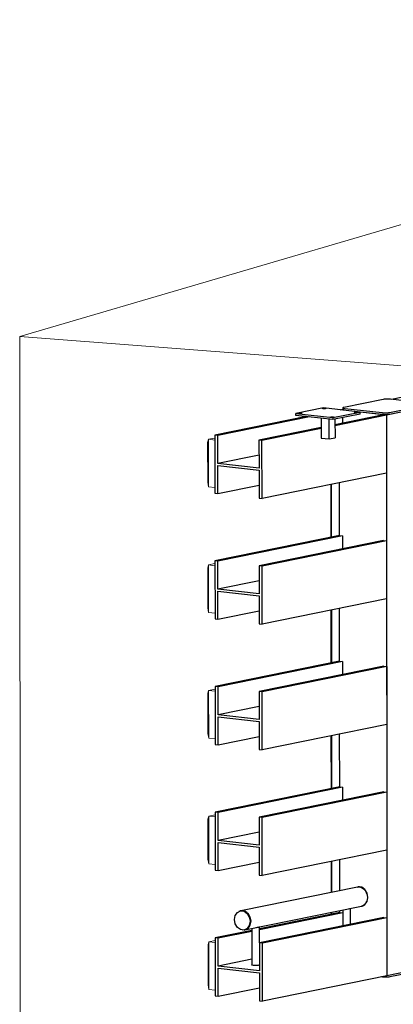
# Model space of a CAD drawing. Header units: millimetres. Extents: x -236694 to -141708, y -41476 to 103952.
# Tile 68 of 103: x -176681 to -174770, y 23291 to 28327. Entities that reach past the tile are written whole.
import ezdxf

# ---------------------------------------------------------------- set-up
doc = ezdxf.new("R2010")
doc.units = ezdxf.units.MM
for name, color, linetype, lineweight in [('N-CO-BC-BETONVORM-G', 50, 'Continuous', 25), ('N-CO-KC-KUNSTSTOFVORM-G', 7, 'Continuous', 13), ('N-CO-SC-STAALVORM-G', 10, 'Continuous', 25), ('X-XX-AL-VERWIJZING_DOORSNEDE-G-5', 8, 'Continuous', 18)]:
    doc.layers.add(name, color=color, linetype=linetype, lineweight=lineweight)

# ---------------------------------------------------------------- blocks, each defined once
blk = doc.blocks.new('GM_afdekklepje - GM_afdekklepje-V169-3D dubbel geleidewerk Copy 1')
at = {"layer": 'N-CO-SC-STAALVORM-G'}
for p, q in [((191315.7, 26341.2), (191315.7, 26331.3)), ((191521.4, 26384.3), (191321, 26343.6)), ((191326.6, 26338), (191516, 26317)), ((191553.8, 26317.8), (191754.2, 26358.5)), ((191754.2, 26348.6), (191553.8, 26307.9)), ((191748.7, 26364.2), (191559.2, 26385.2)), ((191759.6, 26351), (191759.5, 26360.9)), ((191516, 26307.1), (191404.9, 26319.4))]:
    blk.add_line(p, q, dxfattribs=at)
for points in [[(191321, 26343.6, 0), (191317.6, 26342.7, 0), (191315.9, 26341.7, 0), (191316, 26340.6, 0), (191317.9, 26339.6, 0), (191321.5, 26338.7, 0), (191326.6, 26338, 0)], [(191559.2, 26385.2, 0), (191553.1, 26385.7, 0), (191546.2, 26385.9, 0), (191539.2, 26385.9, 0), (191532.4, 26385.6, 0), (191526.4, 26385.1, 0), (191521.4, 26384.3, 0)], [(191754.2, 26358.5, 0), (191757.6, 26359.4, 0), (191759.4, 26360.4, 0), (191759.3, 26361.5, 0), (191757.3, 26362.5, 0), (191753.7, 26363.4, 0), (191748.7, 26364.2, 0)], [(191759.6, 26351, 0), (191759.4, 26350.6, 0), (191757.7, 26349.5, 0), (191754.2, 26348.6, 0)], [(191320.8, 26329, 0), (191317.9, 26329.7, 0), (191316, 26330.7, 0), (191315.9, 26331.8, 0)], [(191516, 26317, 0), (191522.2, 26316.5, 0), (191529, 26316.2, 0), (191536.1, 26316.2, 0), (191542.9, 26316.5, 0), (191548.9, 26317.1, 0), (191553.8, 26317.8, 0)], [(191553.8, 26307.9, 0), (191548.9, 26307.2, 0), (191542.9, 26306.6, 0), (191536.1, 26306.3, 0), (191529, 26306.3, 0), (191522.2, 26306.6, 0), (191516, 26307.1, 0)]]:
    blk.add_polyline3d(points, dxfattribs=at)
blk = doc.blocks.new('GM_afdekklepje - GM_afdekklepje-V172-3D dubbel geleidewerk Copy 1')
at = {"layer": 'N-CO-SC-STAALVORM-G'}
for p, q in [((191756.4, 23471.6), (191556, 23431)), ((191761.7, 23474.1), (191761.7, 23483.9)), ((191518.2, 23430.1), (191512.4, 23430.8))]:
    blk.add_line(p, q, dxfattribs=at)
for points in [[(191761.7, 23474.1, 0), (191761.5, 23473.6, 0), (191759.8, 23472.6, 0), (191756.4, 23471.6, 0)], [(191556, 23431, 0), (191551.1, 23430.2, 0), (191545, 23429.7, 0), (191538.2, 23429.4, 0), (191531.2, 23429.3, 0), (191524.3, 23429.6, 0), (191518.2, 23430.1, 0)]]:
    blk.add_polyline3d(points, dxfattribs=at)
blk = doc.blocks.new('GM_Hakorit_2850 - GM_Hakorit_2850-V174-3D dubbel geleidewerk Copy 1')
at = {"layer": 'N-CO-KC-KUNSTSTOFVORM-G'}
for p, q in [((191254, 25949.2), (191254.2, 25678.7)), ((191258.1, 25950), (191258.3, 25679.6)), ((191298.2, 25958.2), (191298.4, 25687.7)), ((191254.5, 25306.6), (191254.7, 25036.1)), ((191258.6, 25307.4), (191258.8, 25036.9)), ((191298.7, 25315.6), (191298.9, 25045.1)), ((191254.9, 24664), (191255.1, 24393.5)), ((191259.1, 24664.8), (191259.3, 24394.3)), ((191299.2, 24672.9), (191299.4, 24402.5)), ((191255.4, 24021.3), (191255.5, 23863)), ((191259.5, 24022.2), (191259.7, 23863.8)), ((191299.7, 24030.3), (191299.8, 23871.9)), ((191299.9, 23769.9), (191299.9, 23759.8)), ((191255.6, 23760.9), (191255.6, 23750.9)), ((191259.7, 23761.8), (191259.7, 23751.7))]:
    blk.add_line(p, q, dxfattribs=at)
blk = doc.blocks.new('GM_Hakorit_1045 - GM_Hakorit_1045-3715410-3D dubbel geleidewerk Copy 1')
at = {"layer": 'N-CO-KC-KUNSTSTOFVORM-G'}
for p, q in [((190628.6, 26180.4), (190661.4, 26187.1)), ((190624.5, 26164.8), (190628.6, 26180.4)), ((190624.6, 25961.2), (190624.5, 26164.8)), ((190661.4, 26176.8), (190628.6, 26180.4)), ((190628.6, 26180.4), (190628.8, 25937.2)), ((190628.8, 25937.2), (190624.6, 25961.2)), ((190628.8, 25937.2), (190661.6, 25933.6))]:
    blk.add_line(p, q, dxfattribs=at)
blk = doc.blocks.new('GM_Haalbuis_1000 - GM_Haalbuis_1000-V201-3D dubbel geleidewerk Copy 1')
at = {"layer": 'N-CO-SC-STAALVORM-G'}
for p, q in [((191390.9, 23890.4), (190794.4, 23769.4)), ((191393.8, 23891), (191390.9, 23890.4)), ((191398.8, 23891.6), (191394.8, 23891.2)), ((191409.7, 23888.6), (191408.4, 23889.1)), ((190794.4, 23769.4), (190791.4, 23768.8)), ((190795.4, 23769.6), (190813.2, 23767.6)), ((190814.3, 23671.4), (191410.7, 23792.4)), ((191315.2, 23773), (191315.3, 23692.2)), ((191355.3, 23700.3), (191355.2, 23781.3)), ((191410.7, 23792.4), (191413.7, 23793)), ((191412.7, 23792.8), (191418.8, 23794.5)), ((190811.3, 23670.8), (190814.3, 23671.4)), ((190850, 23678.6), (190850.1, 23492.2)), ((190890.1, 23605.9), (190890, 23686.9))]:
    blk.add_line(p, q, dxfattribs=at)
for points in [[(191390.4, 23890.3, 0), (191400.8, 23890.9, 0), (191411.2, 23888, 0), (191420.8, 23882, 0), (191429.2, 23873.2, 0), (191435.5, 23862.3, 0), (191439.6, 23849.9, 0), (191440.9, 23837, 0)], [(191393.1, 23890.8, 0), (191391.8, 23890.6, 0), (191390.9, 23890.4, 0)], [(191443.9, 23837.6, 0), (191439.9, 23859.5, 0), (191428.8, 23877.9, 0), (191412.7, 23889.2, 0), (191402.6, 23891.5, 0)], [(191426.9, 23876.1, 0), (191425.8, 23877.3, 0), (191424.5, 23878.7, 0)], [(191440.9, 23837, 0), (191439.6, 23824.3, 0), (191435.6, 23812.8, 0), (191429.2, 23803.3, 0), (191420.9, 23796.4, 0), (191411.2, 23792.5, 0), (191410.7, 23792.4, 0)], [(191422, 23796, 0), (191428.8, 23800.6, 0), (191440, 23816.6, 0), (191443.9, 23837.6, 0)], [(191437.6, 23856.9, 0), (191436.9, 23858.9, 0), (191436.5, 23860, 0)], [(190761.2, 23724.2, 0), (190765.2, 23745.2, 0), (190776.3, 23761.2, 0), (190792.4, 23769, 0), (190810.3, 23767, 0), (190826.4, 23755.7, 0), (190837.5, 23737.2, 0), (190841.5, 23715.3, 0)], [(190812, 23768.1, 0), (190804.3, 23769.8, 0), (190796.3, 23769.7, 0)], [(191336.4, 23777.3, 0), (191343.1, 23779, 0), (191348.9, 23780.5, 0), (191353.1, 23781.3, 0), (191355.1, 23781.4, 0), (191355.2, 23781.3, 0)], [(191424.4, 23798.8, 0), (191425.9, 23800, 0), (191426.9, 23801, 0)], [(191436.5, 23814.9, 0), (191437, 23816, 0), (191437.7, 23817.8, 0)], [(190841.5, 23715.3, 0), (190837.5, 23694.3, 0), (190826.4, 23678.4, 0), (190810.3, 23670.6, 0), (190792.5, 23672.6, 0), (190776.4, 23683.9, 0), (190765.2, 23702.4, 0), (190761.2, 23724.2, 0)], [(190788.8, 23767.7, 0), (190784.3, 23765.4, 0), (190783.1, 23764.7, 0)], [(190813.8, 23767.4, 0), (190829.3, 23756.3, 0), (190840.5, 23737.8, 0), (190844.5, 23715.9, 0)], [(190828.1, 23757.6, 0), (190824.4, 23761, 0), (190814.7, 23767, 0), (190813.8, 23767.4, 0)], [(190840, 23739, 0), (190839.1, 23741.3, 0), (190832.7, 23752.2, 0), (190830.4, 23755.1, 0)], [(190844.5, 23715.9, 0), (190843.1, 23728.9, 0), (190841.2, 23735.9, 0)], [(190802.5, 23671.2, 0), (190804.4, 23671, 0), (190806.4, 23670.8, 0)], [(190844.5, 23715.9, 0), (190840.5, 23694.9, 0), (190829.4, 23679, 0), (190813.3, 23671.2, 0)], [(190813.7, 23671.3, 0), (190814.8, 23671.5, 0), (190824.4, 23675.4, 0), (190828.1, 23677.9, 0)], [(190830.5, 23679.9, 0), (190832.8, 23682.3, 0), (190839.1, 23691.8, 0), (190840.1, 23693.9, 0)], [(190841.2, 23696.7, 0), (190843.1, 23703.3, 0), (190844.5, 23715.9, 0)], [(190871.2, 23682.9, 0), (190877.9, 23684.6, 0), (190883.7, 23686.1, 0), (190887.9, 23686.9, 0), (190889.9, 23687, 0), (190890, 23686.9, 0)], [(190858.2, 23489.8, 0), (190854.5, 23490.3, 0), (190851.8, 23491, 0), (190850.4, 23491.7, 0), (190850.3, 23492.5, 0)], [(190888.7, 23491.1, 0), (190886.2, 23490.4, 0), (190882.6, 23489.8, 0), (190878.1, 23489.4, 0), (190873.1, 23489.2, 0), (190867.8, 23489.2, 0), (190862.8, 23489.4, 0), (190858.2, 23489.8, 0)]]:
    blk.add_polyline3d(points, dxfattribs=at)
blk = doc.blocks.new('GM_Bevestigingsplaat radardetector2 - GM_Bevestigingsplaat radardetector2-3834855-3D dubbel geleidewerk Copy 1')
at = {"layer": 'N-CO-SC-STAALVORM-G'}
for p, q in [((196135.1, 27338.7), (195994.9, 27310.2)), ((195994.9, 27310.2), (196183.5, 27289.3)), ((195994.9, 27300.3), (195994.9, 27310.2)), ((196183.5, 27279.4), (195994.9, 27300.3)), ((196323.7, 27317.7), (196135.1, 27338.7)), ((196183.5, 27289.3), (196323.7, 27317.7)), ((196323.7, 27307.9), (196183.5, 27279.4)), ((196323.7, 27307.9), (196323.7, 27317.7)), ((196124.4, 27286), (196124.4, 27184.7)), ((196164.6, 27180.2), (196164.5, 27281.5)), ((196183.5, 27289.3), (196183.5, 27279.4)), ((196194.3, 27281.6), (196194.4, 27186.3)), ((196124.4, 27184.7), (196164.6, 27180.2)), ((196164.6, 27180.2), (196194.4, 27186.3))]:
    blk.add_line(p, q, dxfattribs=at)
for points in [[(196015.2, 27309.9, 0), (196013.9, 27310.1, 0), (196013, 27310.4, 0), (196012.5, 27310.6, 0), (196012.4, 27310.9, 0), (196012.9, 27311.2, 0), (196013.8, 27311.4, 0), (196015.1, 27311.6, 0), (196016.6, 27311.8, 0), (196018.4, 27311.8, 0), (196020.2, 27311.8, 0), (196022, 27311.8, 0), (196023.6, 27311.6, 0)], [(196023.6, 27311.6, 0), (196024.9, 27311.4, 0), (196025.8, 27311.2, 0), (196026.3, 27310.9, 0), (196026.4, 27310.7, 0), (196025.9, 27310.4, 0), (196025, 27310.2, 0), (196023.7, 27310, 0), (196022.2, 27309.8, 0), (196020.4, 27309.7, 0), (196018.6, 27309.7, 0), (196016.8, 27309.8, 0), (196015.2, 27309.9, 0)], [(196134.5, 27334.1, 0), (196133.2, 27334.3, 0), (196132.3, 27334.6, 0), (196131.8, 27334.8, 0), (196131.7, 27335.1, 0), (196132.2, 27335.4, 0), (196133.1, 27335.6, 0), (196134.3, 27335.8, 0), (196135.9, 27336, 0), (196137.7, 27336, 0), (196139.5, 27336, 0), (196141.3, 27336, 0), (196142.9, 27335.8, 0)], [(196142.9, 27335.8, 0), (196144.2, 27335.7, 0), (196145.1, 27335.4, 0), (196145.6, 27335.2, 0), (196145.6, 27334.9, 0), (196145.2, 27334.6, 0), (196144.3, 27334.4, 0), (196143, 27334.2, 0), (196141.5, 27334, 0), (196139.7, 27334, 0), (196137.9, 27333.9, 0), (196136.1, 27334, 0), (196134.5, 27334.1, 0)], [(196175.8, 27292.1, 0), (196174.4, 27292.3, 0), (196173.5, 27292.6, 0), (196173, 27292.8, 0), (196173, 27293.1, 0), (196173.4, 27293.4, 0), (196174.3, 27293.6, 0), (196175.6, 27293.8, 0), (196177.1, 27293.9, 0), (196178.9, 27294, 0), (196180.7, 27294, 0), (196182.5, 27294, 0), (196184.1, 27293.8, 0)], [(196184.1, 27293.8, 0), (196185.4, 27293.6, 0), (196186.4, 27293.4, 0), (196186.9, 27293.1, 0), (196186.9, 27292.9, 0), (196186.4, 27292.6, 0), (196185.5, 27292.4, 0), (196184.3, 27292.2, 0), (196182.7, 27292, 0), (196180.9, 27291.9, 0), (196179.1, 27291.9, 0), (196177.3, 27292, 0), (196175.8, 27292.1, 0)], [(196295, 27316.3, 0), (196293.7, 27316.5, 0), (196292.8, 27316.8, 0), (196292.3, 27317, 0), (196292.3, 27317.3, 0), (196292.7, 27317.6, 0), (196293.6, 27317.8, 0), (196294.9, 27318, 0), (196296.4, 27318.2, 0), (196298.2, 27318.2, 0), (196300, 27318.2, 0), (196301.8, 27318.2, 0), (196303.4, 27318, 0)], [(196303.4, 27318, 0), (196304.7, 27317.8, 0), (196305.6, 27317.6, 0), (196306.1, 27317.3, 0), (196306.2, 27317.1, 0), (196305.7, 27316.8, 0), (196304.8, 27316.6, 0), (196303.6, 27316.4, 0), (196302, 27316.2, 0), (196300.2, 27316.1, 0), (196298.4, 27316.1, 0), (196296.6, 27316.2, 0), (196295, 27316.3, 0)]]:
    blk.add_polyline3d(points, dxfattribs=at)

msp = doc.modelspace()

# ---------------------------------------------------------------- linework, layer by layer
at = {"layer": 'N-CO-SC-STAALVORM-G'}
for p, q in [((-174139, 26514.4), (-174779, 26384.5)), ((-174566.7, 26352), (-174805.3, 26303.6)), ((-175213.9, 26296.3), (-175682.6, 26201.2)), ((-175198.7, 26294.6), (-175667.4, 26199.5)), ((-174820.5, 26305.3), (-175068.5, 26255)), ((-174805.3, 26303.6), (-175068.5, 26250.2)), ((-175042.3, 26331.1), (-175028, 26334)), ((-175030.8, 26291.2), (-175030.8, 26262.7)), ((-174805.3, 26303.6), (-174939.1, 26318.5)), ((-174820.5, 26305.3), (-174805.3, 26303.6)), ((-174805.3, 26303.6), (-174803.1, 23436.5)), ((-174805.3, 26303.6), (-174805, 26007)), ((-175138.5, 26240.8), (-175457.1, 26176.1)), ((-175138.5, 26236), (-175441.8, 26174.5)), ((-175667.4, 26199.5), (-175682.6, 26201.2)), ((-175682.6, 26201.2), (-175682.4, 25904.6)), ((-175667.3, 26056.6), (-175667.4, 26199.5)), ((-175441.8, 26174.5), (-175457.1, 26176.1)), ((-175457.1, 26176.1), (-175457, 26033.3)), ((-175441.6, 25877.9), (-175441.8, 26174.5)), ((-175457, 26099.3), (-175667.3, 26056.6)), ((-175457, 26033.3), (-175667.3, 26056.6)), ((-175667.1, 25902.9), (-175667.3, 26045.7)), ((-175667.3, 26045.7), (-175457, 26022.4)), ((-175457, 26022.4), (-175456.9, 25879.6)), ((-174805, 26007), (-175441.6, 25877.9)), ((-175667.1, 25902.9), (-175456.9, 25945.5)), ((-175045.6, 25687.7), (-175045.8, 25958.2)), ((-175682.4, 25904.6), (-175667.1, 25902.9)), ((-175456.9, 25879.6), (-175441.6, 25877.9)), ((-175045.6, 25687.7), (-175682.1, 25558.5)), ((-175030.3, 25686), (-175666.9, 25556.9)), ((-175045.6, 25687.7), (-175030.3, 25686)), ((-175030.3, 25686), (-175030.3, 25620)), ((-174820, 25662.7), (-175456.6, 25533.5)), ((-174804.8, 25661), (-175441.3, 25531.8)), ((-174820, 25662.7), (-174804.8, 25661)), ((-174804.8, 25661), (-174804.6, 25364.4)), ((-175666.9, 25556.9), (-175682.1, 25558.5)), ((-175682.1, 25558.5), (-175681.9, 25261.9)), ((-175666.8, 25414), (-175666.9, 25556.9)), ((-175441.3, 25531.8), (-175456.6, 25533.5)), ((-175456.6, 25533.5), (-175456.5, 25390.7)), ((-175441.1, 25235.2), (-175441.3, 25531.8)), ((-175456.5, 25456.7), (-175666.8, 25414)), ((-175456.5, 25390.7), (-175666.8, 25414)), ((-175666.7, 25260.3), (-175666.8, 25403.1)), ((-175666.8, 25403.1), (-175456.5, 25379.8)), ((-175456.5, 25379.8), (-175456.4, 25236.9)), ((-174804.6, 25364.4), (-175441.1, 25235.2)), ((-175666.7, 25260.3), (-175456.4, 25302.9)), ((-175045.1, 25045.1), (-175045.3, 25315.6)), ((-175681.9, 25261.9), (-175666.7, 25260.3)), ((-175456.4, 25236.9), (-175441.1, 25235.2)), ((-175045.1, 25045.1), (-175681.7, 24915.9)), ((-175029.9, 25043.4), (-175666.4, 24914.2)), ((-175045.1, 25045.1), (-175029.9, 25043.4)), ((-175029.9, 25043.4), (-175029.8, 24977.4)), ((-174819.6, 25020.1), (-175456.1, 24890.9)), ((-174804.3, 25018.4), (-175440.9, 24889.2)), ((-174819.6, 25020.1), (-174804.3, 25018.4)), ((-174804.3, 25018.4), (-174804.1, 24721.8)), ((-175666.4, 24914.2), (-175681.7, 24915.9)), ((-175681.7, 24915.9), (-175681.4, 24619.3)), ((-175666.3, 24771.4), (-175666.4, 24914.2)), ((-175440.9, 24889.2), (-175456.1, 24890.9)), ((-175456.1, 24890.9), (-175456, 24748)), ((-175440.6, 24592.6), (-175440.9, 24889.2)), ((-175456.1, 24814), (-175666.3, 24771.4)), ((-175456, 24748), (-175666.3, 24771.4)), ((-175666.2, 24617.6), (-175666.3, 24760.5)), ((-175666.3, 24760.5), (-175456, 24737.2)), ((-175456, 24737.2), (-175455.9, 24594.3)), ((-174804.1, 24721.8), (-175440.6, 24592.6)), ((-175666.2, 24617.6), (-175455.9, 24660.3)), ((-175044.6, 24402.5), (-175044.8, 24672.9)), ((-175681.4, 24619.3), (-175666.2, 24617.6)), ((-175455.9, 24594.3), (-175440.6, 24592.6)), ((-175044.6, 24402.5), (-175681.2, 24273.3)), ((-175029.4, 24400.8), (-175665.9, 24271.6)), ((-174819.1, 24377.4), (-175455.6, 24248.3)), ((-174803.8, 24375.8), (-175440.4, 24246.6)), ((-175044.6, 24402.5), (-175029.4, 24400.8)), ((-175029.4, 24400.8), (-175029.3, 24334.8)), ((-174819.1, 24377.4), (-174803.8, 24375.8)), ((-174803.8, 24375.8), (-174803.6, 24079.2)), ((-175665.9, 24271.6), (-175681.2, 24273.3)), ((-175681.2, 24273.3), (-175681, 23976.7)), ((-175665.8, 24128.7), (-175665.9, 24271.6)), ((-175440.4, 24246.6), (-175455.6, 24248.3)), ((-175455.6, 24248.3), (-175455.5, 24105.4)), ((-175440.2, 23950), (-175440.4, 24246.6)), ((-175455.6, 24171.4), (-175665.8, 24128.7)), ((-175455.5, 24105.4), (-175665.8, 24128.7)), ((-175665.7, 23975), (-175665.8, 24117.9)), ((-175665.8, 24117.9), (-175455.5, 24094.5)), ((-175455.5, 24094.5), (-175455.4, 23951.7)), ((-174803.6, 24079.2), (-175440.2, 23950)), ((-175044.2, 23871.9), (-175044.3, 24030.3)), ((-175681, 23976.7), (-175665.7, 23975)), ((-175665.7, 23975), (-175455.5, 24017.7)), ((-175455.4, 23951.7), (-175440.2, 23950)), ((-175044.1, 23759.8), (-175044.2, 23769.9)), ((-174818.6, 23734.8), (-175455.2, 23605.7)), ((-175044.1, 23759.8), (-175454.1, 23676.7)), ((-175028.9, 23758.2), (-175454.1, 23671.9)), ((-174803.4, 23733.1), (-175439.9, 23604)), ((-175044.1, 23759.8), (-175028.9, 23758.2)), ((-175028.9, 23758.2), (-175028.8, 23692.2)), ((-174818.6, 23734.8), (-174803.4, 23733.1)), ((-174803.4, 23733.1), (-174803.1, 23436.5)), ((-175493.9, 23668.6), (-175680.7, 23630.7)), ((-175665.5, 23629), (-175680.7, 23630.7)), ((-175680.7, 23630.7), (-175680.5, 23334.1)), ((-175493.9, 23663.8), (-175665.5, 23629)), ((-175665.4, 23486.1), (-175665.5, 23629)), ((-175439.9, 23604), (-175455.2, 23605.7)), ((-175455.2, 23605.7), (-175455.1, 23462.8)), ((-175439.7, 23307.4), (-175439.9, 23604)), ((-175493.9, 23520.9), (-175665.4, 23486.1)), ((-175455.1, 23462.8), (-175665.4, 23486.1)), ((-175665.2, 23332.4), (-175665.3, 23475.3)), ((-175665.3, 23475.3), (-175455, 23451.9)), ((-174564.6, 23485), (-174803.1, 23436.5)), ((-175455, 23451.9), (-175454.9, 23309.1)), ((-174803.1, 23436.5), (-175439.7, 23307.4)), ((-175665.2, 23332.4), (-175455, 23375.1)), ((-175680.5, 23334.1), (-175665.2, 23332.4)), ((-175454.9, 23309.1), (-175439.7, 23307.4))]:
    msp.add_line(p, q, dxfattribs=at)
at = {"layer": 'X-XX-AL-VERWIJZING_DOORSNEDE-G-5'}
for p, q in [((-176680.5, 26705.8), (-171161.2, 28326.5)), ((-176680.5, 26705.8), (-176676.3, 21016.6)), ((-172342, 26374.6), (-176680.5, 26705.8))]:
    msp.add_line(p, q, dxfattribs=at)

# ---------------------------------------------------------------- block references
at = {"layer": 'N-CO-BC-BETONVORM-G'}
for name, p in [('GM_Bevestigingsplaat radardetector2 - GM_Bevestigingsplaat radardetector2-3834855-3D dubbel geleidewerk Copy 1', (-371262.8, -998.1)), ('GM_afdekklepje - GM_afdekklepje-V169-3D dubbel geleidewerk Copy 1', (-366344, 0)), ('GM_Hakorit_1045 - GM_Hakorit_1045-3715410-3D dubbel geleidewerk Copy 1', (-366344, 0)), ('GM_Hakorit_2850 - GM_Hakorit_2850-V174-3D dubbel geleidewerk Copy 1', (-366344, 0)), ('GM_Hakorit_1045 - GM_Hakorit_1045-3715410-3D dubbel geleidewerk Copy 1', (-366343.5, -642.6)), ('GM_Hakorit_1045 - GM_Hakorit_1045-3715410-3D dubbel geleidewerk Copy 1', (-366343.1, -1285.2)), ('GM_Hakorit_1045 - GM_Hakorit_1045-3715410-3D dubbel geleidewerk Copy 1', (-366342.6, -1927.9)), ('GM_Haalbuis_1000 - GM_Haalbuis_1000-V201-3D dubbel geleidewerk Copy 1', (-366344, 0)), ('GM_Hakorit_1045 - GM_Hakorit_1045-3715410-3D dubbel geleidewerk Copy 1', (-366342.1, -2570.5)), ('GM_afdekklepje - GM_afdekklepje-V172-3D dubbel geleidewerk Copy 1', (-366344, 0))]:
    msp.add_blockref(name, p, dxfattribs=at)

doc.saveas('drawing.dxf')
